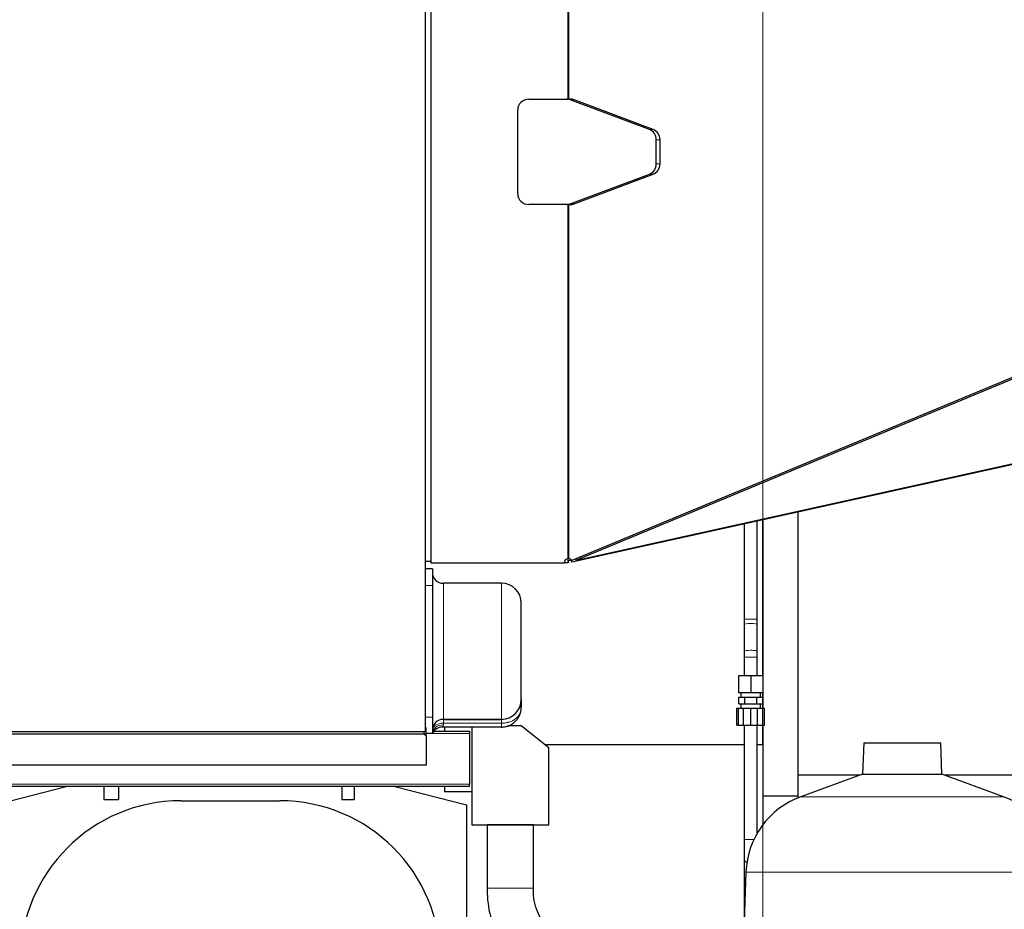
# Model space of a CAD drawing. Header units: inches. Extents: x 0 to 29700, y -16 to 21000.
# Tile 204 of 213: x 26079 to 26975, y 15461 to 16271. Entities that reach past the tile are written whole.
import ezdxf

# ---------------------------------------------------------------- set-up
doc = ezdxf.new("R2010")
doc.units = ezdxf.units.IN
doc.layers.add('1', color=7, linetype='Continuous', true_color=0xffffff)
doc.layers.add('254', color=7, linetype='Continuous', true_color=0xffffff)
doc.styles.add('latin_extended', font='simplex.shx')
doc.dimstyles.get("Standard").update_dxf_attribs({"dimtxt": 0.18, "dimasz": 0.18, "dimexe": 0.18, "dimexo": 0.0625, "dimgap": 0.09, "dimtad": 0, "dimtih": 1, "dimtoh": 1, "dimdec": 4, "dimzin": 0, "dimdsep": 46, "dimtxsty": 'Standard', "dimcen": 0.09, "dimadec": 0, "dimazin": 0, "dimtfac": 1, "dimtdec": 4, "dimtofl": 0, "dimtmove": 0, "dimatfit": 3, "dimfxl": 1, "dimtolj": 1, "dimtzin": 0, "dimarcsym": 0})

# ---------------------------------------------------------------- blocks, each defined once
blk = doc.blocks.new('_U6')
at = {"layer": '254', "color": 3, "linetype": 'Continuous', "lineweight": 13, "transparency": 16777216}
for p, q in [((27997.07, 16631.63), (27997.07, 12876.58)), ((18879.5, 15130.9), (18879.5, 12876.58)), ((19054.5, 12926.58), (27822.07, 12926.58))]:
    blk.add_line(p, q, dxfattribs=at)
at = {"layer": '254', "color": 3, "transparency": 16777216}
for points in [[(19054.5, 12955.75), (19054.5, 12897.41), (18879.5, 12926.58)], [(27822.07, 12897.41), (27822.07, 12955.75), (27997.07, 12926.58)]]:
    blk.add_solid(points, dxfattribs=at)
at = {"layer": 'Defpoints', "color": 0, "transparency": 16777216}
for p in [(27997.07, 16681.63), (18879.5, 15180.9), (27997.07, 12926.58)]:
    blk.add_point(p, dxfattribs=at)
at = {"layer": '254', "color": 2, "lineweight": 13, "transparency": 16777216, "insert": (23163.28, 13189.08), "char_height": 175, "attachment_point": 1, "style": 'latin_extended'}
blk.add_mtext('\\A1;9118', dxfattribs=at)
blk = doc.blocks.new('_U7')
at = {"layer": '254', "color": 3, "linetype": 'Continuous', "lineweight": 13, "transparency": 16777216}
for p, q in [((26755.5, 14905.9), (26755.5, 18076.94)), ((27522.57, 17483.33), (27522.57, 18076.94)), ((26930.5, 18026.94), (27347.57, 18026.94))]:
    blk.add_line(p, q, dxfattribs=at)
at = {"layer": '254', "color": 3, "transparency": 16777216}
for points in [[(26930.5, 18056.1), (26930.5, 17997.77), (26755.5, 18026.94)], [(27347.57, 17997.77), (27347.57, 18056.1), (27522.57, 18026.94)]]:
    blk.add_solid(points, dxfattribs=at)
at = {"layer": 'Defpoints', "color": 0, "transparency": 16777216}
for p in [(27522.57, 18026.94), (27522.57, 17433.33), (26755.5, 14855.9)]:
    blk.add_point(p, dxfattribs=at)
at = {"layer": '254', "color": 2, "lineweight": 13, "transparency": 16777216, "insert": (26914.03, 18289.44), "char_height": 175, "attachment_point": 1, "style": 'latin_extended'}
blk.add_mtext('\\A1;767', dxfattribs=at)

msp = doc.modelspace()

# ---------------------------------------------------------------- linework, layer by layer
at = {"layer": '1', "color": 2, "linetype": 'Continuous', "lineweight": 25}
for p, q in [((26447.999, 16559.703), (26447.999, 15623.078)), ((26452.997, 16528.401), (26452.997, 15776.401)), ((26578.057, 16198.901), (26578.057, 16525.425)), ((26578.911, 16198.901), (26578.911, 16525.425)), ((26542.286, 16198.901), (26578.057, 16198.901)), ((26578.911, 16198.901), (26578.057, 16198.901)), ((26580.39, 16198.901), (26578.911, 16198.901)), ((26652.205, 16171.256), (26580.103, 16198.331)), ((26655.62, 16171.256), (26583.518, 16198.331)), ((26532.286, 16112.901), (26532.286, 16188.901)), ((26658.475, 16139.976), (26658.475, 16161.826)), ((26661.89, 16139.976), (26661.89, 16161.826)), ((26580.103, 16103.471), (26652.205, 16130.546)), ((26583.518, 16103.471), (26655.62, 16130.546)), ((26578.057, 16102.901), (26542.286, 16102.901)), ((26578.057, 15780.377), (26578.057, 16102.901)), ((26578.911, 16102.901), (26578.057, 16102.901)), ((26578.911, 16102.901), (26580.39, 16102.901)), ((26578.911, 15780.377), (26578.911, 16102.901)), ((27175.681, 16025.531), (26581.573, 15778.7)), ((27176.033, 16023.983), (26585.815, 15778.768)), ((27175.6, 15908.759), (26581.548, 15777.077)), ((26585.815, 15778.768), (27176.265, 15909.651)), ((26787.499, 15822.728), (26787.499, 15563.9)), ((26750.499, 15725.11), (26750.499, 15814.528)), ((26755.499, 15673.658), (26755.499, 15815.637)), ((26755.499, 15815.632), (26755.499, 15673.655)), ((26738.499, 15811.866), (26738.499, 15725.11)), ((26447.999, 15777.9), (26452.997, 15777.9)), ((26578.764, 15776.46), (26577.901, 15780.356)), ((26578.911, 15780.377), (26578.057, 15780.377)), ((26578.223, 15776.401), (26578.223, 15778.901)), ((26581.573, 15778.7), (26578.223, 15778.7)), ((26581.548, 15777.077), (26581.189, 15778.7)), ((26581.548, 15777.077), (26581.43, 15777.051)), ((26585.815, 15778.768), (26584.817, 15780.048)), ((26454.499, 15770.9), (26447.999, 15770.9)), ((26452.997, 15776.401), (26574.497, 15776.401)), ((26454.499, 15770.9), (26454.499, 15755.9)), ((26578.223, 15776.401), (26574.495, 15776.401)), ((26454.499, 15755.9), (26454.499, 15635.9)), ((26517.499, 15757.9), (26464.499, 15757.9)), ((26517.499, 15757.9), (26464.499, 15757.9)), ((26535.499, 15651.9), (26535.499, 15739.9)), ((26738.499, 15720.117), (26738.499, 15695.621)), ((26750.499, 15695.621), (26750.499, 15720.117)), ((26738.499, 15690.628), (26738.499, 15673.65)), ((26750.499, 15673.65), (26750.499, 15690.628)), ((26744.499, 15673.65), (26733.499, 15673.65)), ((26733.499, 15673.65), (26733.499, 15658.15)), ((26755.499, 15673.65), (26744.499, 15673.65)), ((26744.499, 15673.65), (26744.499, 15658.15)), ((26755.499, 15673.65), (26755.499, 15658.15)), ((26535.499, 15651.9), (26535.499, 15644.9)), ((26744.499, 15658.15), (26733.499, 15658.15)), ((26733.529, 15654.15), (26739.014, 15654.15)), ((26733.529, 15648.15), (26733.529, 15654.15)), ((26735.499, 15658.15), (26735.499, 15654.15)), ((26739.014, 15654.15), (26749.983, 15654.15)), ((26739.014, 15648.15), (26739.014, 15654.15)), ((26755.499, 15658.15), (26744.499, 15658.15)), ((26749.983, 15654.15), (26755.468, 15654.15)), ((26749.983, 15648.15), (26749.983, 15654.15)), ((26753.499, 15654.15), (26753.499, 15658.15)), ((26755.468, 15648.15), (26755.468, 15654.15)), ((26755.499, 15644.152), (26755.499, 15658.155)), ((26755.499, 15658.152), (26755.499, 15644.151)), ((26731.801, 15644.15), (26733.499, 15644.15)), ((26731.801, 15628.65), (26731.801, 15644.15)), ((26733.499, 15644.15), (26736.315, 15644.15)), ((26733.499, 15628.65), (26733.499, 15644.15)), ((26733.529, 15648.15), (26739.014, 15648.15)), ((26735.499, 15648.15), (26735.499, 15644.15)), ((26736.315, 15644.15), (26737.869, 15644.15)), ((26737.869, 15644.15), (26741.421, 15644.15)), ((26737.869, 15628.65), (26737.869, 15644.15)), ((26739.014, 15648.15), (26749.983, 15648.15)), ((26741.421, 15644.15), (26744.499, 15644.15)), ((26744.499, 15644.15), (26747.315, 15644.15)), ((26744.499, 15628.65), (26744.499, 15644.15)), ((26747.315, 15644.15), (26750.566, 15644.15)), ((26749.983, 15648.15), (26755.468, 15648.15)), ((26750.566, 15644.15), (26752.421, 15644.15)), ((26750.566, 15628.65), (26750.566, 15644.15)), ((26752.421, 15644.15), (26755.499, 15644.15)), ((26753.499, 15644.15), (26753.499, 15648.15)), ((26755.499, 15628.65), (26755.499, 15644.15)), ((26755.499, 15644.15), (26757.196, 15644.15)), ((26757.196, 15628.65), (26757.196, 15644.15)), ((26454.499, 15635.9), (26454.499, 15620.9)), ((26464.499, 15633.9), (26517.499, 15633.9)), ((26517.499, 15633.9), (26464.499, 15633.9)), ((26448.997, 15619.245), (26448.997, 15626.316)), ((26517.499, 15626.9), (26463.664, 15626.9)), ((26465.499, 15626.9), (26465.499, 15623.12)), ((26490.499, 15626.9), (26490.499, 15567.9)), ((26490.499, 15626.899), (26490.499, 15537.9)), ((26535.499, 15627.9), (26523.299, 15627.9)), ((26560.499, 15607.9), (26535.499, 15627.9)), ((26731.801, 15628.65), (26733.499, 15628.65)), ((26733.499, 15628.65), (26736.315, 15628.65)), ((26736.315, 15628.65), (26737.869, 15628.65)), ((26737.869, 15628.65), (26741.421, 15628.65)), ((26738.499, 15628.65), (26738.499, 15524.505)), ((26741.421, 15628.65), (26744.499, 15628.65)), ((26744.499, 15628.65), (26747.315, 15628.65)), ((26747.315, 15628.65), (26750.566, 15628.65)), ((26750.499, 15530.332), (26750.499, 15628.65)), ((26750.566, 15628.65), (26752.421, 15628.65)), ((26752.421, 15628.65), (26755.499, 15628.65)), ((26755.499, 15610.93), (26755.499, 15628.66)), ((26755.499, 15628.654), (26755.499, 15563.9)), ((26755.499, 15628.65), (26757.196, 15628.65)), ((26447.346, 15622.426), (25823.903, 15622.426)), ((25823.903, 15620.658), (26447.049, 15620.658)), ((26447.049, 15620.658), (26447.049, 15622.426)), ((26454.499, 15620.9), (26448.997, 15620.9)), ((26448.997, 15619.245), (26448.997, 15592.123)), ((26455.829, 15623.12), (26488.199, 15623.12)), ((26488.199, 15623.12), (26488.199, 15621.12)), ((26488.199, 15621.12), (26488.199, 15574.82)), ((26556.688, 15610.93), (26738.467, 15610.93)), ((26560.499, 15537.9), (26560.499, 15607.9)), ((26750.452, 15610.93), (26755.499, 15610.93)), ((26847.446, 15612.425), (26846.452, 15583.949)), ((26847.446, 15612.425), (26917.551, 15612.425)), ((26918.545, 15583.949), (26917.551, 15612.425)), ((26448.997, 15592.123), (25821.501, 15592.123)), ((26844.288, 15583.16), (26787.499, 15583.16)), ((26846.452, 15583.949), (26790.154, 15563.458)), ((26846.452, 15583.949), (26918.545, 15583.949)), ((26974.843, 15563.458), (26918.545, 15583.949)), ((26999.499, 15583.16), (26920.711, 15583.16)), ((26488.199, 15572.82), (25041.499, 15572.82)), ((26055.499, 15555.93), (26120.81, 15572.821)), ((26155.199, 15572.82), (26155.199, 15560.9)), ((26168.599, 15572.82), (26168.599, 15560.9)), ((26371.999, 15572.82), (26371.999, 15560.9)), ((26383.199, 15572.82), (26383.199, 15560.9)), ((26420.187, 15572.821), (26485.499, 15555.93)), ((26465.499, 15572.821), (26465.499, 15567.9)), ((26488.199, 15572.82), (26488.199, 15574.82)), ((26490.499, 15567.9), (26465.499, 15567.9)), ((26755.499, 15563.9), (26755.499, 15537.841)), ((26787.499, 15563.9), (26755.499, 15563.9)), ((26787.499, 15563.9), (26787.499, 15562.435)), ((26155.199, 15560.9), (26168.599, 15560.9)), ((26225.499, 15559.75), (26315.499, 15559.75)), ((26371.999, 15560.9), (26383.199, 15560.9)), ((26485.499, 15555.93), (26485.499, 15027.43)), ((26490.499, 15537.9), (26560.499, 15537.9)), ((26738.499, 15506.828), (26738.499, 15470.472)), ((26740.194, 15494.694), (26731.805, 15254.471))]:
    msp.add_line(p, q, dxfattribs=at)
at = {"layer": '1', "color": 110, "linetype": 'Continuous', "lineweight": 13}
for p, q in [((26583.518, 16198.331), (26580.103, 16198.331)), ((26655.62, 16171.256), (26652.205, 16171.256)), ((26661.89, 16161.826), (26658.475, 16161.826)), ((26661.89, 16139.976), (26658.475, 16139.976)), ((26655.62, 16130.546), (26652.205, 16130.546)), ((26583.518, 16103.471), (26580.103, 16103.471)), ((26581.43, 15777.051), (26581.065, 15778.7)), ((26454.499, 15755.9), (26447.999, 15755.9)), ((26464.499, 15633.9), (26464.499, 15757.9)), ((26517.499, 15633.9), (26517.499, 15757.9)), ((26750.499, 15725.11), (26738.499, 15725.11)), ((26738.499, 15695.621), (26738.499, 15695.615)), ((26750.499, 15690.628), (26738.499, 15690.628)), ((26454.499, 15635.9), (26447.999, 15635.9)), ((26464.499, 15633.9), (26464.499, 15630.4)), ((26517.499, 15630.4), (26517.499, 15633.9)), ((26464.499, 15630.4), (26464.499, 15628.9)), ((26517.499, 15630.4), (26464.499, 15630.4)), ((26517.499, 15626.9), (26517.499, 15630.4)), ((26488.199, 15621.12), (26454.585, 15621.12)), ((25041.499, 15574.82), (26488.199, 15574.82)), ((26790.154, 15563.458), (26974.843, 15563.458)), ((26744.499, 15524.505), (26738.499, 15524.505)), ((26747.43, 15524.505), (26744.499, 15524.505)), ((26738.499, 15506.846), (26738.499, 15506.828)), ((26740.194, 15494.694), (27024.803, 15494.694)), ((26738.499, 15470.472), (26738.499, 15470.472))]:
    msp.add_line(p, q, dxfattribs=at)
at = {"layer": '1', "color": 2, "linetype": 'Continuous', "lineweight": 25}
for centre, radius, start, end in [((26542.286, 16188.901), 10, 90, 180), ((26542.286, 16112.901), 10, 180, 270), ((26578.497, 15776.401), 4, 96.316648, 180), ((26464.499, 15767.9), 10, 180, 270), ((26517.499, 15739.9), 18, 0, 90), ((26517.499, 15651.9), 18, 270, 0), ((26464.499, 15623.9), 10, 90, 180), ((26463.664, 15616.9), 10, 90, 156.421822), ((26449.049, 15621.376), 2, 121.668203, 148.331797), ((26816.148, 15492.041), 76, 110, 178), ((26948.849, 15492.041), 76, 2, 70), ((26225.499, 15413.4), 146.35, 90, 180), ((26315.499, 15413.4), 146.35, 0, 90)]:
    msp.add_arc(centre, radius, start, end, dxfattribs=at)
for centre, major_axis, ratio, start_param, end_param in [((26576.975, 16188.901), (0, 10), 0.9398849, 5.9438927, 6.2831853), ((26580.39, 16188.901), (0, 10), 0.9398849, 5.9438927, 6.2831853), ((26649.077, 16161.826), (0, 10), 0.9398849, 4.712389, 5.9438927), ((26652.491, 16161.826), (0, 10), 0.9398849, 4.712389, 5.9438927), ((26649.077, 16139.976), (0, 10), 0.9398849, 3.4808853, 4.712389), ((26652.491, 16139.976), (0, 10), 0.9398849, 3.4808853, 4.712389), ((26576.975, 16112.901), (0, 10), 0.9398849, 3.1415927, 3.4808853), ((26580.39, 16112.901), (0, 10), 0.9398849, 3.1415927, 3.4808853), ((26578.497, 15776.401), (0, 4), 0.9398849, 5.3248754, 6.172939), ((26449.049, 15627.73), (2, 0), 0.7071068, 4.1596602, 4.6863866), ((26449.049, 15620.658), (2, 0), 0.7071068, 3.1415927, 4.6863866)]:
    msp.add_ellipse(centre, major_axis=major_axis, ratio=ratio, start_param=start_param, end_param=end_param, dxfattribs=at)
at = {"layer": '1', "color": 110, "linetype": 'Continuous', "lineweight": 13}
for centre, major_axis, ratio, start_param, end_param in [((26744.499, 15720.117), (-6, 0), 0.1997258, 4.712389, 6.2831853), ((26744.499, 15720.117), (-6, 0), 0.1997258, 3.1415927, 4.712389), ((26744.499, 15695.621), (-6, 0), 0.1997258, 4.712389, 6.2831853), ((26744.499, 15695.621), (-6, 0), 0.1997258, 3.1412, 4.712389), ((26464.499, 15623.9), (10, 0), 0.65, 1.5707963, 3.1415927), ((26464.499, 15620.9), (10, 0), 0.8, 1.5707963, 3.1415927), ((26744.499, 15506.828), (-6, 0), 0.7071068, 0, 0.9478774), ((26744.499, 15470.472), (-6, 0), 0.7071068, 0, 0.5144358)]:
    msp.add_ellipse(centre, major_axis=major_axis, ratio=ratio, start_param=start_param, end_param=end_param, dxfattribs=at)
at = {"layer": '1', "color": 2, "linetype": 'Continuous', "lineweight": 25}
for points in [[(26738.499, 15725.11), (26738.499, 15720.117)], [(26750.499, 15720.117), (26750.499, 15725.11)], [(26738.499, 15695.621), (26738.499, 15690.628)], [(26750.499, 15690.628), (26750.499, 15695.621)]]:
    msp.add_open_spline(points, degree=1, dxfattribs=at)
for points, knots in [([(26517.499, 15626.9), (26518.098, 15626.9), (26518.692, 15626.93), (26519.87, 15627.047), (26520.455, 15627.135), (26521.614, 15627.367), (26522.189, 15627.512), (26522.831, 15627.708), (26522.902, 15627.73), (26523.044, 15627.775), (26523.115, 15627.799), (26523.328, 15627.869), (26523.75, 15628.016), (26524.164, 15628.177), (26524.983, 15628.519), (26526.048, 15629.027), (26527.058, 15629.637), (26527.673, 15630.051), (26527.795, 15630.135), (26527.977, 15630.264), (26528.037, 15630.307), (26528.157, 15630.395), (26528.456, 15630.615), (26528.746, 15630.844), (26529.427, 15631.407), (26530.294, 15632.199), (26531.079, 15633.071), (26531.637, 15633.755), (26531.817, 15633.989), (26532.037, 15634.287), (26532.08, 15634.346), (26532.166, 15634.466), (26532.294, 15634.647), (26532.419, 15634.83), (26532.825, 15635.442), (26533.124, 15635.945), (26533.67, 15636.975), (26533.919, 15637.502), (26534.252, 15638.313), (26534.357, 15638.586), (26534.505, 15639), (26534.576, 15639.209), (26534.644, 15639.419), (26534.688, 15639.56), (26534.71, 15639.63), (26534.902, 15640.266), (26535.043, 15640.835), (26535.27, 15641.982), (26535.355, 15642.56), (26535.441, 15643.433), (26535.463, 15643.725), (26535.484, 15644.164), (26535.492, 15644.385), (26535.497, 15644.642), (26535.498, 15644.771), (26535.498, 15644.831), (26535.498, 15644.854), (26535.498, 15644.864), (26535.498, 15644.868), (26535.499, 15644.882), (26535.499, 15644.891), (26535.499, 15644.9)], [0, 0, 0, 0, 0.0625, 0.0625, 0.125, 0.125, 0.1875, 0.1875, 0.1953125, 0.1953125, 0.203125, 0.203125, 0.21875, 0.25, 0.25, 0.3125, 0.375, 0.375, 0.390625, 0.390625, 0.3984375, 0.3984375, 0.40625, 0.4375, 0.4375, 0.5, 0.5625, 0.5625, 0.59375, 0.59375, 0.6015625, 0.6015625, 0.609375, 0.625, 0.625, 0.6875, 0.6875, 0.75, 0.75, 0.78125, 0.78125, 0.796875, 0.8046875, 0.8046875, 0.8125, 0.8125, 0.875, 0.875, 0.9375, 0.9375, 0.96875, 0.96875, 0.984375, 0.9921875, 0.9960938, 0.9980469, 0.9985352, 0.9985352, 0.9990234, 0.9990234, 1, 1, 1, 1]), ([(26504.499, 15537.885), (26504.499, 15533.075), (26504.499, 15523.45), (26504.499, 15510.614), (26504.499, 15499.379), (26504.499, 15489.755), (26504.499, 15483.341), (26504.499, 15480.137)], [0, 0, 0, 0, 0.2498935, 0.5000426, 0.6668099, 0.8335743, 1, 1, 1, 1]), ([(26546.499, 15480.13), (26546.499, 15484.941), (26546.499, 15494.567), (26546.499, 15507.404), (26546.499, 15518.639), (26546.499, 15528.255), (26546.499, 15534.661), (26546.499, 15537.857)], [0, 0, 0, 0, 0.2500321, 0.5002668, 0.6670914, 0.8339159, 1, 1, 1, 1]), ([(26738.499, 15524.505), (26738.499, 15522.846), (26738.499, 15519.601), (26738.499, 15514.857), (26738.499, 15510.513), (26738.499, 15507.999), (26738.499, 15506.828)], [0, 0, 0, 0, 0.2501766, 0.4999963, 0.7498198, 1, 1, 1, 1]), ([(26504.499, 15480.137), (26504.438, 15477.637), (26504.551, 15470.596), (26506.233, 15457.535), (26510.2, 15445.108), (26514.799, 15435.235), (26518.429, 15428.689), (26521.225, 15424.379), (26522.75, 15422.207)], [0, 0, 0, 0, 0.1211074, 0.3424307, 0.6368579, 0.7502891, 0.8713226, 1, 1, 1, 1]), ([(26557.162, 15446.286), (26554.464, 15450.026), (26550.648, 15456.884), (26547.656, 15466.076), (26546.676, 15472.384), (26546.469, 15476.539), (26546.467, 15478.992), (26546.499, 15480.13)], [0, 0, 0, 0, 0.3761747, 0.654759, 0.7961156, 0.9055648, 1, 1, 1, 1]), ([(26738.499, 15470.472), (26738.499, 15469.3), (26738.499, 15466.786), (26738.499, 15462.443), (26738.499, 15457.698), (26738.499, 15454.453), (26738.499, 15452.794)], [0, 0, 0, 0, 0.2501766, 0.4999963, 0.7498198, 1, 1, 1, 1])]:
    msp.add_open_spline(points, degree=3, knots=knots, dxfattribs=at)
at = {"layer": '1', "color": 110, "linetype": 'Continuous', "lineweight": 13}
for points, knots in [([(26517.499, 15630.4), (26518.096, 15630.4), (26518.688, 15630.422), (26519.864, 15630.507), (26520.447, 15630.57), (26521.605, 15630.739), (26522.179, 15630.845), (26522.82, 15630.989), (26522.891, 15631.006), (26523.033, 15631.039), (26523.104, 15631.056), (26523.316, 15631.108), (26523.738, 15631.216), (26524.152, 15631.335), (26524.971, 15631.589), (26525.503, 15631.779), (26526.541, 15632.198), (26527.047, 15632.429), (26527.663, 15632.744), (26527.785, 15632.808), (26527.967, 15632.907), (26528.027, 15632.94), (26528.148, 15633.007), (26528.447, 15633.176), (26528.738, 15633.351), (26529.42, 15633.787), (26529.855, 15634.095), (26530.683, 15634.746), (26531.076, 15635.09), (26531.635, 15635.634), (26531.816, 15635.82), (26532.036, 15636.059), (26532.08, 15636.107), (26532.166, 15636.203), (26532.294, 15636.348), (26532.419, 15636.495), (26532.826, 15636.988), (26533.125, 15637.396), (26533.673, 15638.237), (26533.921, 15638.67), (26534.255, 15639.339), (26534.359, 15639.565), (26534.507, 15639.91), (26534.578, 15640.083), (26534.646, 15640.258), (26534.69, 15640.376), (26534.712, 15640.435), (26534.904, 15640.965), (26535.045, 15641.443), (26535.271, 15642.411), (26535.356, 15642.901), (26535.441, 15643.644), (26535.463, 15643.893), (26535.484, 15644.269), (26535.492, 15644.458), (26535.497, 15644.679), (26535.498, 15644.789), (26535.498, 15644.841), (26535.498, 15644.861), (26535.498, 15644.869), (26535.498, 15644.873), (26535.499, 15644.884), (26535.499, 15644.892), (26535.499, 15644.9)], [0, 0, 0, 0, 0.0625, 0.0625, 0.125, 0.125, 0.1875, 0.1875, 0.1953125, 0.1953125, 0.203125, 0.203125, 0.21875, 0.25, 0.25, 0.3125, 0.3125, 0.375, 0.375, 0.390625, 0.390625, 0.3984375, 0.3984375, 0.40625, 0.4375, 0.4375, 0.5, 0.5, 0.5625, 0.5625, 0.59375, 0.59375, 0.6015625, 0.6015625, 0.609375, 0.625, 0.625, 0.6875, 0.6875, 0.75, 0.75, 0.78125, 0.78125, 0.796875, 0.8046875, 0.8046875, 0.8125, 0.8125, 0.875, 0.875, 0.9375, 0.9375, 0.96875, 0.96875, 0.984375, 0.9921875, 0.9960937, 0.9980469, 0.9985352, 0.9985352, 0.9990234, 0.9990234, 1, 1, 1, 1]), ([(26464.499, 15628.9), (26464.499, 15628.818), (26464.494, 15628.738), (26464.48, 15628.585), (26464.469, 15628.51), (26464.429, 15628.295), (26464.392, 15628.162), (26464.306, 15627.915), (26464.257, 15627.802), (26464.192, 15627.671), (26464.179, 15627.646), (26464.153, 15627.596), (26464.139, 15627.572), (26464.099, 15627.501), (26464.073, 15627.456), (26463.994, 15627.33), (26463.944, 15627.256), (26463.851, 15627.129), (26463.809, 15627.075), (26463.74, 15626.989), (26463.712, 15626.956), (26463.688, 15626.928), (26463.684, 15626.923), (26463.676, 15626.915), (26463.673, 15626.911), (26463.667, 15626.903), (26463.664, 15626.9), (26463.664, 15626.9)], [0, 0, 0, 0, 0.0628095, 0.0628095, 0.1256191, 0.1256191, 0.2512381, 0.2512381, 0.3768572, 0.3768572, 0.4082619, 0.4082619, 0.4396667, 0.4396667, 0.5024762, 0.5024762, 0.6280953, 0.6280953, 0.7537144, 0.7537144, 0.8793334, 0.8793334, 0.9107382, 0.9107382, 0.9421429, 0.9421429, 1, 1, 1, 1])]:
    msp.add_open_spline(points, degree=3, knots=knots, dxfattribs=at)
at = {"layer": '1', "color": 2, "linetype": 'Continuous', "lineweight": 25}
msp.add_rational_spline([(26525.499, 15537.871), (26518.074, 15537.876), (26508.211, 15537.883), (26504.498, 15537.885), (26504.498, 15537.885)], [1.01661171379, 1.01661171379, 0.958470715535, 1.01661171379, 1.01661171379], degree=4, dxfattribs=at)
msp.add_rational_spline([(26546.499, 15537.857), (26546.499, 15537.857), (26546.499, 15537.857), (26546.499, 15537.857), (26546.498, 15537.857), (26542.786, 15537.86), (26532.923, 15537.866), (26525.499, 15537.871)], [1.01661171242, 1.0166117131, 1.01661171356, 1.01661171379, 1.01661171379, 0.958470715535, 1.01661171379, 1.01661171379], degree=4, knots=[0, 0, 0, 0, 0, 0.0000625, 0.0000625, 0.0000625, 1, 1, 1, 1, 1], dxfattribs=at)
at = {"layer": '1', "color": 110, "linetype": 'Continuous', "lineweight": 13}
msp.add_rational_spline([(26525.499, 15480.134), (26518.074, 15480.135), (26508.211, 15480.137), (26504.498, 15480.137), (26504.498, 15480.137)], [1.01661171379, 1.01661171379, 0.958470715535, 1.01661171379, 1.01661171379], degree=4, dxfattribs=at)
msp.add_rational_spline([(26546.499, 15480.13), (26546.499, 15480.13), (26546.499, 15480.13), (26546.499, 15480.13), (26546.498, 15480.13), (26542.786, 15480.13), (26532.923, 15480.132), (26525.499, 15480.134)], [1.01661171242, 1.0166117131, 1.01661171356, 1.01661171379, 1.01661171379, 0.958470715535, 1.01661171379, 1.01661171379], degree=4, knots=[0, 0, 0, 0, 0, 0.0000625, 0.0000625, 0.0000625, 1, 1, 1, 1, 1], dxfattribs=at)

# ---------------------------------------------------------------- dimensions: what is measured, and where the dimension line sits
at = {"layer": '254', "color": 2, "linetype": 'Continuous', "lineweight": 13}
for base, p1, p2, picture, middle in [((27522.566, 18026.936), (26755.499, 14855.9), (27522.566, 17433.332), '_U7', (27139.032, 18026.936)), ((27997.065, 12926.581), (18879.499, 15180.9), (27997.065, 16681.628), '_U6', (23438.282, 12926.581))]:
    dim = msp.add_linear_dim(base=base, p1=p1, p2=p2, dimstyle='Standard', override={"dimscale": 50, "dimtxt": 3.5, "dimasz": 3.5, "dimexe": 1, "dimexo": 1, "dimgap": 1.75, "dimtad": 1, "dimtih": 1, "dimtoh": 0, "dimdec": 0, "dimlfac": 1, "dimzin": 8, "dimdsep": 46, "dimlunit": 2, "dimtxsty": 'latin_extended', "dimsah": 1, "dimse1": 0, "dimse2": 0, "dimsd1": 0, "dimsd2": 0, "dimclrd": 3, "dimclre": 3, "dimclrt": 2, "dimtol": 0, "dimtm": -0.1, "dimtfac": 0.714286, "dimtdec": 3, "dimtofl": 1, "dimtmove": 0, "dimtzin": 8, "dimlwd": 13, "dimlwe": 13}, dxfattribs=at)
    dim.commit()
    dim.dimension.update_dxf_attribs({"geometry": picture, "text_midpoint": middle, "dimtype": 160})

doc.saveas('drawing.dxf')
